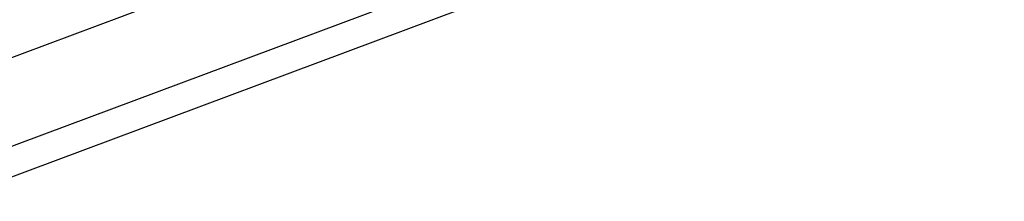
# Model space of a CAD drawing. Extents: x -135 to 135, y -135 to 135.
# Tile 101 of 207: x 24.862 to 28.223, y -71.376 to -70.756. Entities that reach past the tile are written whole.
import ezdxf

# ---------------------------------------------------------------- set-up
doc = ezdxf.new("R2010")
doc.units = 0
doc.header["$LTSCALE"] = 25.4
doc.layers.get('0').update_dxf_attribs({"linetype": 'CONTINUOUS'})

# ---------------------------------------------------------------- blocks, each defined once
blk = doc.blocks.new('SANTANA_BIURKO_A_PM_STL')
at = {"color": 0}
for p, q in [((24.4863, -71.0151, 150.1756), (28.0804, -69.6722, 150.1756)), ((24.4863, -71.0151, 150.1756), (28.0804, -69.6722, 150.1756)), ((24.4863, -71.0151, 0.8244), (28.0804, -69.6722, 0.8244)), ((24.4863, -71.0151, 0.8244), (28.0804, -69.6722, 0.8244)), ((24.5789, -71.2836, 149.618), (28.1866, -69.9356, 149.618)), ((24.5789, -71.2836, 149.618), (28.1866, -69.9356, 149.618)), ((24.5789, -71.2836, 1.382), (28.1866, -69.9356, 1.382)), ((24.5789, -71.2836, 1.382), (28.1866, -69.9356, 1.382)), ((24.6108, -71.3762, 149), (28.2232, -70.0264, 149)), ((24.6108, -71.3762, 149), (28.2232, -70.0264, 149)), ((24.6108, -71.3762, 2), (28.2232, -70.0264, 2)), ((24.6108, -71.3762, 2), (28.2232, -70.0264, 2))]:
    blk.add_line(p, q, dxfattribs=at)

msp = doc.modelspace()

# ---------------------------------------------------------------- block references
at = {"color": 253}
msp.add_blockref('SANTANA_BIURKO_A_PM_STL', (0, 0), dxfattribs=at)

doc.saveas('drawing.dxf')
